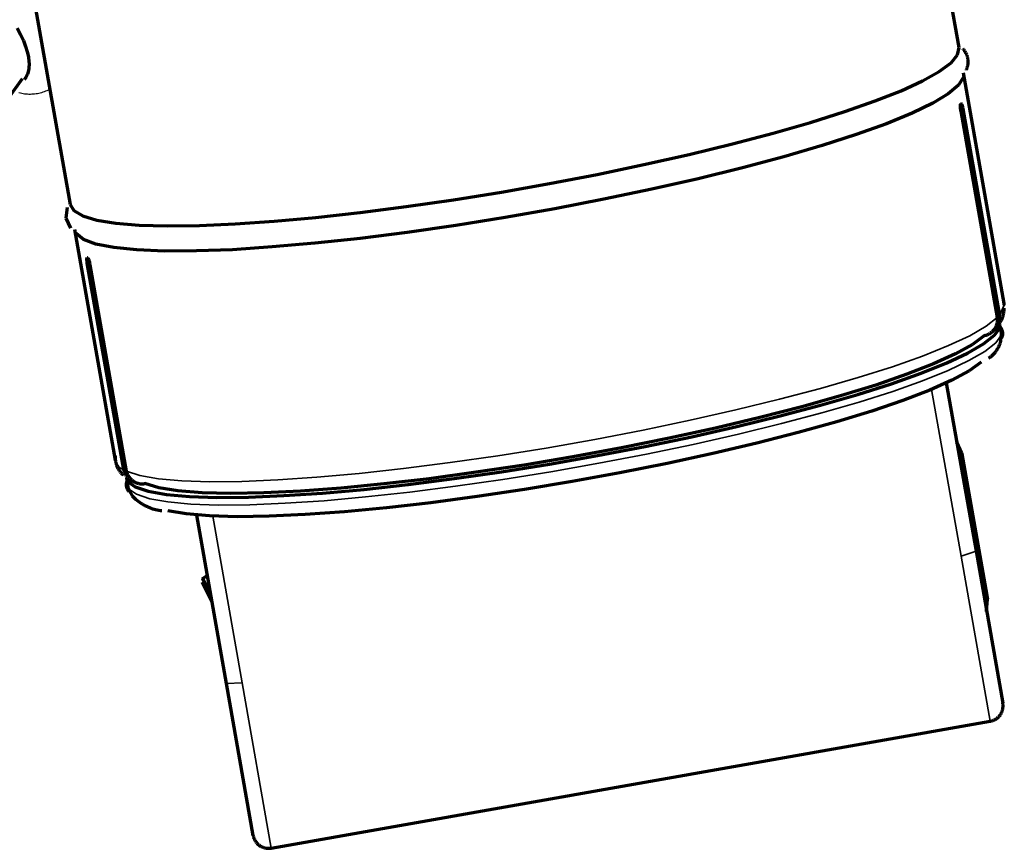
# Model space of a CAD drawing. Header units: millimetres. Extents: x 76 to 932, y 218 to 766.
# Tile 83 of 98: x 894 to 932, y 422 to 454. Entities that reach past the tile are written whole.
import ezdxf

# ---------------------------------------------------------------- set-up
doc = ezdxf.new("R2010")
doc.units = ezdxf.units.MM
doc.layers.add('Livello 1', color=18, linetype='Continuous', true_color=0x000000)

msp = doc.modelspace()

# ---------------------------------------------------------------- linework, layer by layer
at = {"layer": 'Livello 1', "color": 18, "lineweight": 70, "true_color": 0x000000}
for p, q in [((930.197, 452.656), (928.631, 461.529)), ((894.408, 455.496), (895.974, 446.62)), ((893.942, 453.408), (894.069, 453.161)), ((894.069, 453.161), (894.179, 452.924)), ((894.179, 452.924), (894.263, 452.702)), ((894.263, 452.702), (894.327, 452.494)), ((930.141, 452.381), (930.197, 452.656)), ((930.359, 452.595), (930.342, 452.614)), ((930.376, 452.576), (930.359, 452.595)), ((930.391, 452.556), (930.376, 452.576)), ((930.407, 452.536), (930.391, 452.556)), ((930.421, 452.515), (930.407, 452.536)), ((894.327, 452.494), (894.373, 452.293)), ((894.373, 452.293), (894.394, 452.106)), ((929.887, 452.071), (930.141, 452.381)), ((930.435, 452.494), (930.421, 452.515)), ((930.448, 452.472), (930.435, 452.494)), ((930.46, 452.45), (930.448, 452.472)), ((930.471, 452.428), (930.46, 452.45)), ((930.482, 452.405), (930.471, 452.428)), ((930.492, 452.382), (930.482, 452.405)), ((930.501, 452.358), (930.492, 452.382)), ((930.509, 452.334), (930.501, 452.358)), ((930.517, 452.31), (930.509, 452.334)), ((930.523, 452.286), (930.517, 452.31)), ((930.529, 452.261), (930.523, 452.286)), ((930.534, 452.236), (930.529, 452.261)), ((930.538, 452.211), (930.534, 452.236)), ((930.541, 452.186), (930.538, 452.211)), ((930.544, 452.161), (930.541, 452.186)), ((930.545, 452.136), (930.544, 452.161)), ((894.387, 451.852), (894.373, 451.774)), ((894.394, 451.933), (894.387, 451.852)), ((894.394, 452.106), (894.394, 452.085)), ((894.394, 452.085), (894.398, 452.064)), ((894.398, 451.975), (894.394, 451.933)), ((894.398, 452.064), (894.398, 452.039)), ((894.398, 452.039), (894.398, 452.018)), ((894.398, 452.018), (894.398, 451.975)), ((929.435, 451.735), (929.887, 452.071)), ((930.476, 451.792), (930.486, 451.815)), ((930.486, 451.815), (930.496, 451.838)), ((930.496, 451.838), (930.505, 451.862)), ((930.505, 451.862), (930.513, 451.886)), ((930.513, 451.886), (930.52, 451.91)), ((930.52, 451.91), (930.526, 451.935)), ((930.526, 451.935), (930.531, 451.96)), ((930.531, 451.96), (930.536, 451.985)), ((930.536, 451.985), (930.54, 452.01)), ((930.54, 452.01), (930.543, 452.035)), ((930.543, 452.035), (930.545, 452.06)), ((930.546, 452.11), (930.545, 452.136)), ((930.545, 452.06), (930.546, 452.085)), ((930.546, 452.085), (930.546, 452.11)), ((892.246, 448.871), (894.144, 451.467)), ((894.27, 451.503), (894.211, 451.421)), ((894.331, 451.63), (894.27, 451.503)), ((894.373, 451.774), (894.331, 451.63)), ((928.79, 451.376), (929.435, 451.735)), ((930.36, 451.517), (930.176, 451.213)), ((931.933, 442.803), (930.367, 451.679)), ((927.964, 450.995), (928.79, 451.376)), ((930.176, 451.213), (929.781, 450.878)), ((926.962, 450.6), (927.964, 450.995)), ((929.781, 450.878), (929.181, 450.515)), ((925.795, 450.19), (926.962, 450.6)), ((929.181, 450.515), (928.384, 450.127)), ((930.247, 450.416), (930.25, 450.434)), ((930.247, 450.398), (930.247, 450.416)), ((930.247, 450.388), (930.247, 450.398)), ((930.247, 450.377), (930.247, 450.388)), ((930.247, 450.37), (930.247, 450.377)), ((930.247, 450.367), (930.247, 450.37)), ((930.247, 450.36), (930.247, 450.367)), ((930.247, 450.356), (930.247, 450.36)), ((930.25, 450.331), (930.247, 450.356)), ((930.25, 450.455), (930.254, 450.462)), ((930.25, 450.448), (930.25, 450.455)), ((930.25, 450.441), (930.25, 450.448)), ((930.25, 450.434), (930.25, 450.441)), ((930.25, 450.31), (930.25, 450.331)), ((930.254, 450.296), (930.25, 450.31)), ((930.254, 450.476), (930.257, 450.48)), ((930.254, 450.469), (930.254, 450.476)), ((930.254, 450.462), (930.254, 450.469)), ((930.254, 450.286), (930.254, 450.296)), ((930.257, 450.271), (930.254, 450.286)), ((930.257, 450.487), (930.261, 450.494)), ((930.257, 450.48), (930.257, 450.487)), ((930.257, 450.261), (930.257, 450.271)), ((930.261, 450.236), (930.257, 450.261)), ((930.261, 450.494), (930.264, 450.497)), ((930.264, 450.497), (930.268, 450.501)), ((930.268, 450.501), (930.275, 450.501)), ((930.275, 450.501), (930.279, 450.501)), ((930.279, 450.501), (930.282, 450.497)), ((930.282, 450.497), (930.289, 450.49)), ((930.289, 450.49), (930.293, 450.48)), ((930.293, 450.48), (930.296, 450.476)), ((930.296, 450.476), (930.3, 450.469)), ((930.3, 450.469), (930.303, 450.465)), ((930.303, 450.465), (930.303, 450.458)), ((930.303, 450.458), (930.31, 450.441)), ((930.31, 450.441), (930.317, 450.427)), ((930.317, 450.427), (930.317, 450.416)), ((930.317, 450.416), (930.321, 450.405)), ((930.321, 450.405), (930.324, 450.398)), ((930.324, 450.398), (930.328, 450.388)), ((930.328, 450.388), (930.331, 450.367)), ((930.331, 450.367), (930.338, 450.342)), ((930.338, 450.342), (930.342, 450.321)), ((930.342, 450.321), (930.346, 450.296)), ((930.346, 450.296), (931.75, 442.348)), ((924.482, 449.774), (925.795, 450.19)), ((928.384, 450.127), (927.4, 449.725)), ((930.264, 450.211), (930.261, 450.236)), ((930.264, 450.211), (931.665, 442.263)), ((923.036, 449.358), (924.482, 449.774)), ((927.4, 449.725), (926.239, 449.305)), ((921.47, 448.945), (923.036, 449.358)), ((926.239, 449.305), (924.92, 448.882)), ((919.808, 448.543), (921.47, 448.945)), ((924.92, 448.882), (923.452, 448.451)), ((918.065, 448.151), (919.808, 448.543)), ((923.452, 448.451), (921.858, 448.028)), ((916.266, 447.774), (918.065, 448.151)), ((921.858, 448.028), (920.157, 447.608)), ((914.432, 447.425), (916.266, 447.774)), ((920.157, 447.608), (918.372, 447.202)), ((912.576, 447.096), (914.432, 447.425)), ((910.731, 446.8), (912.576, 447.096)), ((918.372, 447.202), (916.524, 446.818)), ((895.858, 446.5), (895.812, 446.087)), ((895.974, 446.62), (896.119, 446.38)), ((907.14, 446.31), (908.911, 446.536)), ((908.911, 446.536), (910.731, 446.8)), ((916.524, 446.818), (914.633, 446.454)), ((896.119, 446.38), (896.465, 446.179)), ((896.465, 446.179), (897.005, 446.017)), ((903.831, 445.975), (905.439, 446.119)), ((905.439, 446.119), (907.14, 446.31)), ((912.728, 446.116), (910.826, 445.812)), ((914.633, 446.454), (912.728, 446.116)), ((895.812, 446.087), (895.989, 445.707)), ((897.005, 446.017), (897.731, 445.901)), ((897.731, 445.901), (898.638, 445.823)), ((898.638, 445.823), (899.717, 445.795)), ((899.717, 445.795), (900.952, 445.809)), ((900.952, 445.809), (902.328, 445.869)), ((902.328, 445.869), (903.831, 445.975)), ((910.826, 445.812), (908.957, 445.544)), ((896.147, 445.647), (897.71, 436.771)), ((896.486, 445.273), (896.211, 445.495)), ((908.957, 445.544), (907.14, 445.311)), ((896.973, 445.093), (896.486, 445.273)), ((897.661, 444.955), (896.973, 445.093)), ((898.543, 444.867), (897.661, 444.955)), ((903.757, 444.98), (902.229, 444.877)), ((905.397, 445.124), (903.757, 444.98)), ((907.14, 445.311), (905.397, 445.124)), ((899.608, 444.821), (898.543, 444.867)), ((900.843, 444.828), (899.608, 444.821)), ((902.229, 444.877), (900.843, 444.828)), ((896.624, 444.542), (896.627, 444.549)), ((896.624, 444.532), (896.624, 444.542)), ((896.624, 444.518), (896.624, 444.532)), ((896.624, 444.511), (896.624, 444.518)), ((896.624, 444.504), (896.624, 444.511)), ((896.624, 444.496), (896.624, 444.504)), ((896.624, 444.493), (896.624, 444.496)), ((896.624, 444.489), (896.624, 444.493)), ((896.624, 444.486), (896.624, 444.489)), ((896.624, 444.465), (896.624, 444.486)), ((896.627, 444.444), (896.624, 444.465)), ((896.627, 444.56), (896.631, 444.564)), ((896.627, 444.553), (896.627, 444.56)), ((896.627, 444.549), (896.627, 444.553)), ((896.627, 444.433), (896.627, 444.444)), ((896.627, 444.422), (896.627, 444.433)), ((896.631, 444.412), (896.627, 444.422)), ((896.631, 444.564), (896.634, 444.567)), ((896.631, 444.401), (896.631, 444.412)), ((896.634, 444.377), (896.631, 444.401)), ((896.634, 444.567), (896.634, 444.571)), ((896.634, 444.571), (896.638, 444.571)), ((896.638, 444.352), (896.634, 444.377)), ((896.638, 444.571), (896.641, 444.571)), ((898.042, 436.404), (896.638, 444.352)), ((896.641, 444.571), (896.648, 444.571)), ((896.648, 444.571), (896.652, 444.567)), ((896.652, 444.567), (896.659, 444.56)), ((896.659, 444.56), (896.662, 444.556)), ((896.662, 444.556), (896.662, 444.553)), ((896.662, 444.553), (896.666, 444.546)), ((896.666, 444.546), (896.669, 444.542)), ((896.669, 444.542), (896.676, 444.528)), ((896.676, 444.528), (896.684, 444.514)), ((896.684, 444.514), (896.687, 444.507)), ((896.687, 444.507), (896.691, 444.5)), ((896.691, 444.5), (896.694, 444.489)), ((896.694, 444.489), (896.698, 444.482)), ((896.698, 444.482), (896.705, 444.461)), ((896.705, 444.461), (896.712, 444.44)), ((896.712, 444.44), (896.715, 444.429)), ((896.715, 444.429), (896.719, 444.419)), ((896.719, 444.419), (896.719, 444.408)), ((896.719, 444.408), (896.722, 444.398)), ((896.722, 444.398), (896.729, 444.373)), ((896.729, 444.373), (896.736, 444.348)), ((896.736, 444.348), (896.74, 444.324)), ((896.74, 444.324), (896.743, 444.299)), ((898.148, 436.351), (896.743, 444.299)), ((931.937, 442.74), (931.933, 442.803)), ((931.752, 442.328), (931.75, 442.348)), ((931.755, 442.307), (931.752, 442.328)), ((931.756, 442.286), (931.755, 442.307)), ((931.879, 442.299), (931.89, 442.334)), ((931.89, 442.334), (931.9, 442.371)), ((931.9, 442.371), (931.908, 442.407)), ((931.908, 442.407), (931.916, 442.444)), ((931.916, 442.444), (931.922, 442.481)), ((931.922, 442.481), (931.926, 442.518)), ((931.926, 442.518), (931.93, 442.555)), ((931.93, 442.555), (931.932, 442.593)), ((931.932, 442.593), (931.933, 442.63)), ((931.621, 441.921), (931.629, 441.94)), ((931.629, 441.94), (931.636, 441.959)), ((931.636, 441.959), (931.643, 441.979)), ((931.643, 441.979), (931.649, 441.999)), ((931.649, 441.999), (931.655, 442.018)), ((931.653, 441.914), (931.664, 441.932)), ((931.655, 442.018), (931.659, 442.038)), ((931.659, 442.038), (931.663, 442.059)), ((931.659, 441.91), (931.683, 441.939)), ((931.663, 442.059), (931.667, 442.079)), ((931.664, 441.932), (931.675, 441.949)), ((931.668, 442.243), (931.665, 442.263)), ((931.667, 442.079), (931.669, 442.099)), ((931.67, 442.223), (931.668, 442.243)), ((931.669, 442.099), (931.671, 442.12)), ((931.672, 442.202), (931.67, 442.223)), ((931.671, 442.12), (931.672, 442.14)), ((931.673, 442.182), (931.672, 442.202)), ((931.672, 442.14), (931.673, 442.161)), ((931.673, 442.161), (931.673, 442.182)), ((931.675, 441.949), (931.685, 441.967)), ((931.683, 441.939), (931.706, 441.968)), ((931.685, 441.967), (931.694, 441.986)), ((931.694, 441.986), (931.703, 442.004)), ((931.703, 442.004), (931.711, 442.023)), ((931.706, 441.968), (931.728, 441.998)), ((931.711, 442.023), (931.719, 442.043)), ((931.719, 442.043), (931.726, 442.062)), ((931.726, 442.062), (931.732, 442.082)), ((931.728, 441.998), (931.749, 442.029)), ((931.732, 442.082), (931.738, 442.102)), ((931.738, 442.102), (931.742, 442.122)), ((931.742, 442.122), (931.747, 442.142)), ((931.747, 442.142), (931.75, 442.163)), ((931.749, 442.029), (931.769, 442.061)), ((931.75, 442.163), (931.753, 442.183)), ((931.753, 442.183), (931.755, 442.204)), ((931.753, 442.006), (931.76, 441.907)), ((931.755, 442.204), (931.756, 442.224)), ((931.757, 442.266), (931.756, 442.286)), ((931.756, 442.224), (931.757, 442.245)), ((931.757, 442.245), (931.757, 442.266)), ((931.769, 442.061), (931.789, 442.093)), ((931.789, 442.093), (931.807, 442.126)), ((931.807, 442.126), (931.823, 442.16)), ((931.823, 442.16), (931.839, 442.194)), ((931.839, 442.194), (931.854, 442.228)), ((931.854, 442.228), (931.867, 442.263)), ((931.867, 442.263), (931.879, 442.299)), ((931.168, 441.572), (930.716, 441.233)), ((931.136, 441.254), (931.556, 441.586)), ((931.168, 441.572), (931.188, 441.576)), ((931.188, 441.576), (931.208, 441.58)), ((931.208, 441.58), (931.228, 441.585)), ((931.228, 441.585), (931.248, 441.591)), ((931.248, 441.591), (931.267, 441.597)), ((931.267, 441.597), (931.287, 441.604)), ((931.287, 441.604), (931.306, 441.612)), ((931.306, 441.612), (931.324, 441.62)), ((931.324, 441.62), (931.343, 441.629)), ((931.343, 441.629), (931.361, 441.639)), ((931.361, 441.639), (931.379, 441.649)), ((931.379, 441.649), (931.396, 441.66)), ((931.396, 441.66), (931.414, 441.671)), ((931.414, 441.671), (931.43, 441.683)), ((931.43, 441.683), (931.447, 441.696)), ((931.447, 441.696), (931.462, 441.709)), ((931.462, 441.709), (931.478, 441.722)), ((931.478, 441.722), (931.493, 441.736)), ((931.493, 441.736), (931.507, 441.751)), ((931.507, 441.751), (931.521, 441.766)), ((931.51, 441.766), (931.526, 441.778)), ((931.521, 441.766), (931.535, 441.782)), ((931.526, 441.778), (931.542, 441.792)), ((931.535, 441.782), (931.547, 441.798)), ((931.542, 441.792), (931.558, 441.805)), ((931.547, 441.798), (931.56, 441.814)), ((931.556, 441.586), (931.774, 441.886)), ((931.558, 441.805), (931.573, 441.819)), ((931.56, 441.814), (931.571, 441.831)), ((931.571, 441.831), (931.583, 441.849)), ((931.573, 441.819), (931.588, 441.834)), ((931.58, 441.829), (931.607, 441.855)), ((931.583, 441.849), (931.593, 441.866)), ((931.584, 441.854), (931.774, 441.886)), ((931.588, 441.834), (931.602, 441.849)), ((931.593, 441.866), (931.603, 441.884)), ((931.602, 441.849), (931.615, 441.865)), ((931.603, 441.884), (931.612, 441.903)), ((931.607, 441.855), (931.633, 441.882)), ((931.612, 441.903), (931.621, 441.921)), ((931.615, 441.865), (931.628, 441.881)), ((931.628, 441.881), (931.641, 441.897)), ((931.633, 441.882), (931.659, 441.91)), ((931.641, 441.897), (931.653, 441.914)), ((931.76, 441.907), (931.704, 441.896)), ((931.76, 441.907), (931.769, 441.898)), ((931.769, 441.898), (931.777, 441.889)), ((931.774, 441.886), (931.827, 441.593)), ((931.777, 441.889), (931.785, 441.88)), ((931.785, 441.88), (931.793, 441.87)), ((931.788, 441.283), (931.831, 441.628)), ((931.793, 441.87), (931.8, 441.86)), ((931.8, 441.86), (931.807, 441.85)), ((931.807, 441.85), (931.814, 441.839)), ((931.814, 441.839), (931.82, 441.829)), ((931.82, 441.829), (931.826, 441.818)), ((931.826, 441.818), (931.832, 441.807)), ((931.834, 441.494), (931.827, 441.593)), ((931.832, 441.807), (931.837, 441.795)), ((931.837, 441.795), (931.842, 441.784)), ((931.842, 441.784), (931.847, 441.772)), ((931.847, 441.772), (931.851, 441.761)), ((931.851, 441.761), (931.854, 441.749)), ((931.856, 441.553), (931.852, 441.541)), ((931.854, 441.749), (931.857, 441.737)), ((931.859, 441.565), (931.856, 441.553)), ((931.857, 441.737), (931.86, 441.725)), ((931.861, 441.577), (931.859, 441.565)), ((931.86, 441.725), (931.863, 441.712)), ((931.863, 441.589), (931.861, 441.577)), ((931.863, 441.712), (931.865, 441.7)), ((931.865, 441.601), (931.863, 441.589)), ((931.865, 441.7), (931.866, 441.688)), ((931.867, 441.614), (931.865, 441.601)), ((931.866, 441.688), (931.867, 441.676)), ((931.867, 441.676), (931.868, 441.663)), ((931.868, 441.626), (931.867, 441.614)), ((931.868, 441.663), (931.868, 441.651)), ((931.868, 441.651), (931.868, 441.638)), ((931.868, 441.638), (931.868, 441.626)), ((930.716, 441.233), (930.063, 440.87)), ((930.522, 440.898), (931.136, 441.254)), ((931.724, 441.145), (931.738, 441.177)), ((931.738, 441.177), (931.752, 441.21)), ((931.752, 441.21), (931.764, 441.244)), ((931.764, 441.244), (931.788, 441.283)), ((931.839, 441.506), (931.834, 441.494)), ((931.844, 441.517), (931.839, 441.506)), ((931.848, 441.529), (931.844, 441.517)), ((931.852, 441.541), (931.848, 441.529)), ((930.063, 440.87), (929.217, 440.482)), ((929.721, 440.517), (930.522, 440.898)), ((931.442, 440.783), (931.47, 440.806)), ((931.47, 440.806), (931.496, 440.83)), ((931.496, 440.83), (931.521, 440.854)), ((931.521, 440.854), (931.546, 440.88)), ((931.546, 440.88), (931.57, 440.907)), ((931.57, 440.907), (931.593, 440.934)), ((931.593, 440.934), (931.614, 440.962)), ((931.614, 440.962), (931.635, 440.991)), ((931.635, 440.991), (931.655, 441.02)), ((931.655, 441.02), (931.674, 441.051)), ((931.674, 441.051), (931.692, 441.081)), ((931.692, 441.081), (931.708, 441.113)), ((931.708, 441.113), (931.724, 441.145)), ((929.217, 440.482), (928.187, 440.08)), ((928.74, 440.126), (929.721, 440.517)), ((931.051, 440.549), (930.585, 440.214)), ((931.326, 440.701), (931.356, 440.72)), ((931.356, 440.72), (931.386, 440.74)), ((931.386, 440.74), (931.414, 440.761)), ((931.414, 440.761), (931.442, 440.783)), ((928.187, 440.08), (926.987, 439.667)), ((927.594, 439.716), (928.74, 440.126)), ((930.585, 440.214), (929.922, 439.85)), ((926.987, 439.667), (925.632, 439.247)), ((926.296, 439.304), (927.594, 439.716)), ((929.922, 439.85), (929.069, 439.469)), ((929.703, 439.748), (930.847, 433.268)), ((924.86, 438.887), (926.296, 439.304)), ((929.069, 439.469), (928.035, 439.071)), ((925.632, 439.247), (924.14, 438.827)), ((928.035, 439.071), (926.835, 438.665)), ((924.14, 438.827), (922.528, 438.411)), ((923.304, 438.475), (924.86, 438.887)), ((926.835, 438.665), (925.488, 438.252)), ((922.528, 438.411), (920.817, 438.005)), ((921.646, 438.069), (923.304, 438.475)), ((925.488, 438.252), (924.003, 437.84)), ((920.817, 438.005), (919.035, 437.617)), ((919.91, 437.677), (921.646, 438.069)), ((924.003, 437.84), (922.408, 437.43)), ((919.035, 437.617), (917.198, 437.247)), ((918.111, 437.303), (919.91, 437.677)), ((922.408, 437.43), (920.718, 437.032)), ((930.296, 437.046), (930.106, 437.473)), ((917.198, 437.247), (915.331, 436.905)), ((916.277, 436.951), (918.111, 437.303)), ((920.718, 437.032), (918.954, 436.651)), ((930.296, 437.046), (930.303, 437.021)), ((930.303, 437.021), (931.263, 431.564)), ((897.71, 436.943), (897.709, 436.912)), ((897.709, 436.912), (897.709, 436.88)), ((897.709, 436.88), (897.71, 436.849)), ((897.71, 436.849), (897.712, 436.817)), ((897.712, 436.817), (897.715, 436.786)), ((897.715, 436.786), (897.719, 436.754)), ((897.719, 436.754), (897.725, 436.723)), ((897.725, 436.723), (897.731, 436.692)), ((897.731, 436.692), (897.738, 436.662)), ((897.738, 436.662), (897.747, 436.631)), ((897.747, 436.631), (897.757, 436.601)), ((912.58, 436.326), (914.425, 436.622)), ((915.331, 436.905), (913.458, 436.587)), ((914.425, 436.622), (916.277, 436.951)), ((918.954, 436.651), (917.141, 436.291)), ((897.757, 436.601), (897.767, 436.571)), ((897.767, 436.571), (897.779, 436.542)), ((897.779, 436.542), (897.791, 436.513)), ((897.791, 436.513), (897.805, 436.484)), ((897.805, 436.484), (897.819, 436.456)), ((897.819, 436.456), (897.835, 436.429)), ((897.835, 436.429), (897.851, 436.402)), ((897.851, 436.402), (897.869, 436.375)), ((897.869, 436.375), (897.887, 436.349)), ((897.887, 436.349), (897.906, 436.324)), ((897.906, 436.324), (897.926, 436.3)), ((897.926, 436.3), (897.947, 436.276)), ((897.947, 436.276), (897.969, 436.253)), ((897.969, 436.253), (897.991, 436.231)), ((898.042, 436.404), (898.046, 436.384)), ((898.046, 436.384), (898.051, 436.364)), ((898.051, 436.364), (898.056, 436.344)), ((898.056, 436.344), (898.062, 436.324)), ((898.062, 436.324), (898.069, 436.305)), ((898.069, 436.305), (898.077, 436.285)), ((898.077, 436.285), (898.085, 436.267)), ((898.085, 436.267), (898.094, 436.248)), ((898.094, 436.248), (898.103, 436.23)), ((898.148, 436.351), (898.152, 436.33)), ((898.152, 436.33), (898.157, 436.31)), ((898.157, 436.31), (898.163, 436.29)), ((898.163, 436.29), (898.169, 436.27)), ((898.169, 436.27), (898.177, 436.25)), ((898.177, 436.25), (898.185, 436.231)), ((911.606, 436.309), (909.796, 436.062)), ((910.763, 436.065), (912.58, 436.326)), ((913.458, 436.587), (911.606, 436.309)), ((917.141, 436.291), (915.303, 435.952)), ((897.991, 436.231), (898.014, 436.209)), ((898.014, 436.209), (898.038, 436.189)), ((898.103, 436.23), (898.113, 436.212)), ((898.113, 436.212), (898.124, 436.194)), ((898.124, 436.194), (898.135, 436.177)), ((898.135, 436.177), (898.147, 436.16)), ((898.146, 435.849), (898.147, 435.862)), ((898.147, 436.16), (898.159, 436.144)), ((898.147, 435.862), (898.148, 435.874)), ((898.148, 435.874), (898.15, 435.887)), ((898.15, 435.887), (898.152, 435.899)), ((898.152, 435.899), (898.155, 435.912)), ((898.179, 435.984), (898.155, 436.079)), ((898.155, 435.912), (898.158, 435.924)), ((898.158, 435.924), (898.161, 435.936)), ((898.159, 436.144), (898.172, 436.128)), ((898.161, 435.936), (898.165, 435.949)), ((898.165, 435.949), (898.169, 435.96)), ((898.169, 435.96), (898.174, 435.972)), ((898.172, 436.128), (898.186, 436.112)), ((898.172, 435.963), (898.373, 435.998)), ((898.225, 435.67), (898.172, 435.963)), ((898.172, 435.963), (898.483, 435.751)), ((898.174, 435.972), (898.179, 435.984)), ((898.349, 436.016), (898.179, 435.984)), ((898.185, 436.231), (898.193, 436.212)), ((898.186, 436.112), (898.2, 436.097)), ((898.193, 436.212), (898.202, 436.193)), ((898.2, 436.097), (898.215, 436.083)), ((898.202, 436.193), (898.212, 436.174)), ((898.212, 436.174), (898.223, 436.156)), ((898.215, 436.083), (898.23, 436.068)), ((898.223, 436.156), (898.234, 436.138)), ((898.23, 436.068), (898.245, 436.055)), ((898.234, 436.138), (898.246, 436.121)), ((898.245, 436.055), (898.261, 436.042)), ((898.246, 436.121), (898.258, 436.104)), ((898.258, 436.104), (898.271, 436.087)), ((898.261, 436.042), (898.278, 436.03)), ((898.271, 436.087), (898.285, 436.071)), ((898.278, 436.03), (898.295, 436.018)), ((898.285, 436.071), (898.299, 436.056)), ((898.295, 436.018), (898.312, 436.007)), ((898.299, 436.056), (898.313, 436.041)), ((898.312, 436.007), (898.33, 435.996)), ((898.313, 436.041), (898.328, 436.026)), ((898.328, 436.026), (898.344, 436.012)), ((898.33, 435.996), (898.348, 435.986)), ((898.344, 436.012), (898.36, 435.999)), ((898.348, 435.986), (898.366, 435.977)), ((898.36, 435.999), (898.377, 435.986)), ((898.366, 435.977), (898.385, 435.968)), ((898.377, 435.986), (898.394, 435.973)), ((898.385, 435.968), (898.403, 435.96)), ((898.394, 435.973), (898.411, 435.962)), ((898.403, 435.96), (898.423, 435.952)), ((898.411, 435.962), (898.429, 435.95)), ((898.429, 435.95), (898.447, 435.94)), ((898.447, 435.94), (898.465, 435.93)), ((898.465, 435.93), (898.484, 435.921)), ((898.484, 435.921), (898.503, 435.912)), ((898.503, 435.912), (898.523, 435.904)), ((898.523, 435.904), (898.543, 435.897)), ((898.543, 435.897), (898.563, 435.891)), ((898.563, 435.891), (898.583, 435.885)), ((898.583, 435.885), (898.603, 435.88)), ((898.603, 435.88), (898.624, 435.875)), ((898.624, 435.875), (898.644, 435.872)), ((898.644, 435.872), (898.665, 435.869)), ((898.665, 435.869), (898.686, 435.866)), ((898.686, 435.866), (898.707, 435.865)), ((898.707, 435.865), (898.728, 435.864)), ((898.728, 435.864), (898.749, 435.864)), ((898.749, 435.864), (898.77, 435.865)), ((898.77, 435.865), (898.791, 435.866)), ((898.791, 435.866), (898.812, 435.868)), ((898.812, 435.868), (898.832, 435.871)), ((898.832, 435.871), (898.853, 435.875)), ((899.389, 435.709), (898.853, 435.875)), ((908.05, 435.86), (906.395, 435.698)), ((909.796, 436.062), (908.05, 435.86)), ((908.995, 435.839), (910.763, 436.065)), ((915.303, 435.952), (913.462, 435.649)), ((898.146, 435.836), (898.146, 435.849)), ((898.146, 435.824), (898.146, 435.836)), ((898.146, 435.811), (898.146, 435.824)), ((898.147, 435.798), (898.146, 435.811)), ((898.148, 435.786), (898.147, 435.798)), ((898.15, 435.773), (898.148, 435.786)), ((898.152, 435.76), (898.15, 435.773)), ((898.154, 435.748), (898.152, 435.76)), ((898.157, 435.736), (898.154, 435.748)), ((898.161, 435.723), (898.157, 435.736)), ((898.165, 435.711), (898.161, 435.723)), ((898.169, 435.699), (898.165, 435.711)), ((898.174, 435.687), (898.169, 435.699)), ((898.179, 435.676), (898.174, 435.687)), ((898.184, 435.664), (898.179, 435.676)), ((898.19, 435.653), (898.184, 435.664)), ((898.196, 435.642), (898.19, 435.653)), ((898.203, 435.631), (898.196, 435.642)), ((898.21, 435.62), (898.203, 435.631)), ((898.204, 435.695), (898.359, 435.398)), ((898.217, 435.61), (898.21, 435.62)), ((898.225, 435.6), (898.217, 435.61)), ((898.225, 435.67), (898.25, 435.571)), ((898.233, 435.59), (898.225, 435.6)), ((898.241, 435.58), (898.233, 435.59)), ((898.25, 435.571), (898.241, 435.58)), ((898.483, 435.751), (898.987, 435.585)), ((898.987, 435.585), (899.689, 435.458)), ((900.127, 435.589), (899.389, 435.709)), ((901.054, 435.518), (900.127, 435.589)), ((902.162, 435.49), (901.054, 435.518)), ((903.432, 435.515), (902.162, 435.49)), ((904.847, 435.582), (903.432, 435.515)), ((904.205, 435.409), (905.697, 435.508)), ((906.395, 435.698), (904.847, 435.582)), ((905.697, 435.508), (907.299, 435.652)), ((907.299, 435.652), (908.995, 435.839)), ((913.462, 435.649), (911.641, 435.374)), ((898.359, 435.398), (898.405, 435.36)), ((898.405, 435.36), (898.45, 435.316)), ((898.45, 435.316), (898.496, 435.274)), ((898.496, 435.274), (898.544, 435.233)), ((898.544, 435.233), (898.593, 435.195)), ((898.593, 435.195), (898.643, 435.158)), ((898.643, 435.158), (898.695, 435.122)), ((898.695, 435.122), (898.748, 435.089)), ((899.689, 435.458), (900.571, 435.377)), ((900.571, 435.377), (901.626, 435.342)), ((901.626, 435.342), (902.843, 435.352)), ((902.843, 435.352), (904.205, 435.409)), ((909.867, 435.137), (908.156, 434.94)), ((911.641, 435.374), (909.867, 435.137)), ((898.748, 435.089), (898.802, 435.057)), ((898.802, 435.057), (898.857, 435.027)), ((898.857, 435.027), (898.913, 435)), ((898.913, 435), (898.97, 434.974)), ((898.97, 434.974), (899.028, 434.95)), ((899.028, 434.95), (899.086, 434.928)), ((899.086, 434.928), (899.146, 434.908)), ((899.146, 434.908), (899.206, 434.891)), ((899.206, 434.891), (899.266, 434.875)), ((899.266, 434.875), (899.327, 434.862)), ((899.327, 434.862), (899.389, 434.85)), ((899.389, 434.85), (899.451, 434.841)), ((899.451, 434.841), (899.513, 434.834)), ((900.441, 434.703), (899.735, 434.823)), ((906.537, 434.788), (905.027, 434.679)), ((908.156, 434.94), (906.537, 434.788)), ((901.337, 434.626), (900.441, 434.703)), ((901.993, 428.18), (900.85, 434.661)), ((902.409, 434.598), (901.337, 434.626)), ((903.644, 434.615), (902.409, 434.598)), ((905.027, 434.679), (903.644, 434.615)), ((930.847, 433.268), (931.88, 427.418)), ((901.259, 432.336), (901.047, 432.192)), ((901.061, 432.075), (901.414, 431.352)), ((901.393, 431.56), (901.086, 432.22)), ((931.245, 431.08), (931.263, 431.564)), ((931.266, 431.557), (931.245, 431.073)), ((931.256, 430.953), (931.291, 431.419)), ((931.263, 431.564), (931.266, 431.557)), ((931.266, 431.557), (931.291, 431.419)), ((903.023, 422.331), (901.993, 428.18)), ((931.86, 427.129), (931.866, 427.149)), ((931.866, 427.149), (931.871, 427.169)), ((931.871, 427.169), (931.876, 427.19)), ((931.876, 427.19), (931.88, 427.21)), ((931.883, 427.398), (931.88, 427.418)), ((931.88, 427.21), (931.883, 427.231)), ((931.886, 427.377), (931.883, 427.398)), ((931.883, 427.231), (931.886, 427.252)), ((931.888, 427.356), (931.886, 427.377)), ((931.886, 427.252), (931.888, 427.272)), ((931.889, 427.335), (931.888, 427.356)), ((931.888, 427.272), (931.889, 427.293)), ((931.889, 427.314), (931.889, 427.335)), ((931.889, 427.293), (931.889, 427.314)), ((931.514, 426.758), (931.533, 426.766)), ((931.533, 426.766), (931.552, 426.775)), ((931.552, 426.775), (931.571, 426.785)), ((931.571, 426.785), (931.589, 426.795)), ((931.589, 426.795), (931.607, 426.806)), ((931.607, 426.806), (931.624, 426.817)), ((931.624, 426.817), (931.642, 426.829)), ((931.642, 426.829), (931.658, 426.842)), ((931.658, 426.842), (931.675, 426.855)), ((931.675, 426.855), (931.69, 426.869)), ((931.69, 426.869), (931.706, 426.883)), ((931.706, 426.883), (931.721, 426.898)), ((931.721, 426.898), (931.735, 426.913)), ((931.735, 426.913), (931.749, 426.929)), ((931.749, 426.929), (931.762, 426.945)), ((931.762, 426.945), (931.774, 426.962)), ((931.774, 426.962), (931.786, 426.979)), ((931.786, 426.979), (931.798, 426.997)), ((931.798, 426.997), (931.809, 427.014)), ((931.809, 427.014), (931.819, 427.033)), ((931.819, 427.033), (931.828, 427.051)), ((931.828, 427.051), (931.837, 427.07)), ((931.837, 427.07), (931.845, 427.09)), ((931.845, 427.09), (931.853, 427.109)), ((931.853, 427.109), (931.86, 427.129)), ((903.718, 421.845), (931.393, 426.724)), ((931.393, 426.724), (931.414, 426.728)), ((931.414, 426.728), (931.434, 426.732)), ((931.434, 426.732), (931.454, 426.738)), ((931.454, 426.738), (931.474, 426.744)), ((931.474, 426.744), (931.494, 426.751)), ((931.494, 426.751), (931.514, 426.758)), ((903.023, 422.331), (903.027, 422.311)), ((903.027, 422.311), (903.031, 422.291)), ((903.031, 422.291), (903.037, 422.272)), ((903.037, 422.272), (903.042, 422.252)), ((903.042, 422.252), (903.049, 422.232)), ((903.049, 422.232), (903.056, 422.213)), ((903.056, 422.213), (903.064, 422.194)), ((903.064, 422.194), (903.073, 422.176)), ((903.073, 422.176), (903.082, 422.157)), ((903.082, 422.157), (903.092, 422.139)), ((903.092, 422.139), (903.102, 422.122)), ((903.102, 422.122), (903.113, 422.104)), ((903.113, 422.104), (903.125, 422.088)), ((903.125, 422.088), (903.137, 422.071)), ((903.137, 422.071), (903.15, 422.055)), ((903.15, 422.055), (903.163, 422.039)), ((903.163, 422.039), (903.177, 422.024)), ((903.177, 422.024), (903.191, 422.009)), ((903.191, 422.009), (903.206, 421.995)), ((903.206, 421.995), (903.221, 421.982)), ((903.221, 421.982), (903.237, 421.968)), ((903.237, 421.968), (903.253, 421.956)), ((903.253, 421.956), (903.269, 421.944)), ((903.269, 421.944), (903.286, 421.932)), ((903.286, 421.932), (903.304, 421.921)), ((903.304, 421.921), (903.321, 421.911)), ((903.321, 421.911), (903.34, 421.901)), ((903.34, 421.901), (903.358, 421.892)), ((903.358, 421.892), (903.377, 421.884)), ((903.377, 421.884), (903.396, 421.876)), ((903.396, 421.876), (903.415, 421.869)), ((903.415, 421.869), (903.434, 421.863)), ((903.434, 421.863), (903.454, 421.857)), ((903.454, 421.857), (903.474, 421.852)), ((903.474, 421.852), (903.494, 421.847)), ((903.494, 421.847), (903.514, 421.844)), ((903.514, 421.844), (903.534, 421.841)), ((903.534, 421.841), (903.555, 421.838)), ((903.555, 421.838), (903.575, 421.837)), ((903.575, 421.837), (903.595, 421.836)), ((903.595, 421.836), (903.616, 421.835)), ((903.616, 421.835), (903.636, 421.836)), ((903.636, 421.836), (903.657, 421.837)), ((903.657, 421.837), (903.677, 421.839)), ((903.677, 421.839), (903.698, 421.841)), ((903.698, 421.841), (903.718, 421.845))]:
    msp.add_line(p, q, dxfattribs=at)
at = {"layer": 'Livello 1'}
for p, q in [((895.092, 451.009), (895.142, 451.033)), ((895.142, 451.033), (895.191, 451.058)), ((894.007, 450.922), (894.061, 450.909)), ((894.061, 450.909), (894.115, 450.897)), ((894.115, 450.897), (894.17, 450.887)), ((894.17, 450.887), (894.225, 450.879)), ((894.225, 450.879), (894.28, 450.873)), ((894.28, 450.873), (894.335, 450.869)), ((894.335, 450.869), (894.391, 450.867)), ((894.391, 450.867), (894.446, 450.867)), ((894.446, 450.867), (894.502, 450.869)), ((894.502, 450.869), (894.557, 450.872)), ((894.557, 450.872), (894.612, 450.877)), ((894.612, 450.877), (894.667, 450.885)), ((894.667, 450.885), (894.722, 450.894)), ((894.722, 450.894), (894.776, 450.905)), ((894.776, 450.905), (894.83, 450.918)), ((894.83, 450.918), (894.884, 450.932)), ((894.884, 450.932), (894.937, 450.949)), ((894.937, 450.949), (894.989, 450.967)), ((894.989, 450.967), (895.041, 450.987)), ((895.041, 450.987), (895.092, 451.009))]:
    msp.add_line(p, q, dxfattribs=at)
at = {"layer": 'Livello 1', "color": 18, "lineweight": 35, "true_color": 0x000000}
for p, q in [((930.254, 450.279), (930.346, 450.296)), ((896.638, 444.352), (896.729, 444.369)), ((931.75, 442.348), (931.937, 442.74)), ((930.607, 441.565), (931.235, 441.928)), ((931.235, 441.928), (931.665, 442.263)), ((929.788, 441.184), (930.607, 441.565)), ((931.609, 441.293), (931.827, 441.593)), ((928.79, 440.782), (929.788, 441.184)), ((931.189, 440.962), (931.609, 441.293)), ((930.575, 440.605), (931.189, 440.962)), ((927.629, 440.373), (928.79, 440.782)), ((929.774, 440.224), (930.575, 440.605)), ((926.31, 439.953), (927.629, 440.373)), ((928.793, 439.833), (929.774, 440.224)), ((924.856, 439.533), (926.31, 439.953)), ((927.647, 439.424), (928.793, 439.833)), ((923.283, 439.117), (924.856, 439.533)), ((926.349, 439.011), (927.647, 439.424)), ((930.271, 433.081), (929.139, 439.498)), ((921.607, 438.707), (923.283, 439.117)), ((924.913, 438.595), (926.349, 439.011)), ((919.85, 438.309), (921.607, 438.707)), ((923.357, 438.182), (924.913, 438.595)), ((918.034, 437.931), (919.85, 438.309)), ((921.699, 437.776), (923.357, 438.182)), ((916.178, 437.575), (918.034, 437.931)), ((919.96, 437.384), (921.699, 437.776)), ((914.305, 437.243), (916.178, 437.575)), ((918.164, 437.011), (919.96, 437.384)), ((930.113, 437.441), (930.303, 437.021)), ((912.439, 436.943), (914.305, 437.243)), ((916.33, 436.658), (918.164, 437.011)), ((897.71, 436.771), (897.716, 436.752)), ((897.716, 436.752), (897.723, 436.733)), ((897.723, 436.733), (897.73, 436.715)), ((897.73, 436.715), (897.738, 436.697)), ((897.738, 436.697), (897.746, 436.68)), ((897.746, 436.68), (897.756, 436.662)), ((897.756, 436.662), (897.765, 436.645)), ((897.765, 436.645), (897.775, 436.628)), ((897.775, 436.628), (897.786, 436.612)), ((908.815, 436.45), (910.604, 436.679)), ((910.604, 436.679), (912.439, 436.943)), ((914.478, 436.33), (916.33, 436.658)), ((897.786, 436.612), (897.798, 436.596)), ((897.798, 436.596), (897.81, 436.58)), ((897.81, 436.58), (897.822, 436.565)), ((897.822, 436.565), (897.835, 436.55)), ((897.835, 436.55), (897.848, 436.536)), ((897.848, 436.536), (897.862, 436.522)), ((897.862, 436.522), (897.877, 436.509)), ((897.877, 436.509), (897.891, 436.496)), ((897.891, 436.496), (897.907, 436.483)), ((897.907, 436.483), (897.922, 436.471)), ((897.922, 436.471), (897.938, 436.46)), ((897.938, 436.46), (897.955, 436.449)), ((897.955, 436.449), (897.971, 436.439)), ((897.971, 436.439), (897.989, 436.429)), ((897.989, 436.429), (898.006, 436.42)), ((898.006, 436.42), (898.024, 436.412)), ((898.024, 436.412), (898.042, 436.404)), ((898.148, 436.351), (898.666, 436.185)), ((905.478, 436.118), (907.101, 436.263)), ((907.101, 436.263), (908.815, 436.45)), ((912.633, 436.033), (914.478, 436.33)), ((898.666, 436.185), (899.382, 436.062)), ((899.382, 436.062), (900.282, 435.98)), ((900.282, 435.98), (901.354, 435.945)), ((901.354, 435.945), (902.589, 435.956)), ((902.589, 435.956), (903.968, 436.016)), ((903.968, 436.016), (905.478, 436.118)), ((910.812, 435.772), (912.633, 436.033)), ((898.225, 435.67), (898.532, 435.462)), ((907.352, 435.36), (909.048, 435.546)), ((909.048, 435.546), (910.812, 435.772)), ((898.532, 435.462), (899.04, 435.293)), ((899.04, 435.293), (899.739, 435.166)), ((899.739, 435.166), (900.62, 435.084)), ((902.896, 435.06), (904.258, 435.116)), ((904.258, 435.116), (905.75, 435.215)), ((905.75, 435.215), (907.352, 435.36)), ((900.62, 435.084), (901.679, 435.049)), ((901.679, 435.049), (902.896, 435.06)), ((901.467, 434.619), (902.596, 428.202)), ((930.847, 433.268), (930.271, 433.081)), ((931.393, 426.724), (930.271, 433.081)), ((902.596, 428.202), (901.993, 428.18)), ((902.596, 428.202), (903.718, 421.845))]:
    msp.add_line(p, q, dxfattribs=at)

doc.saveas('drawing.dxf')
